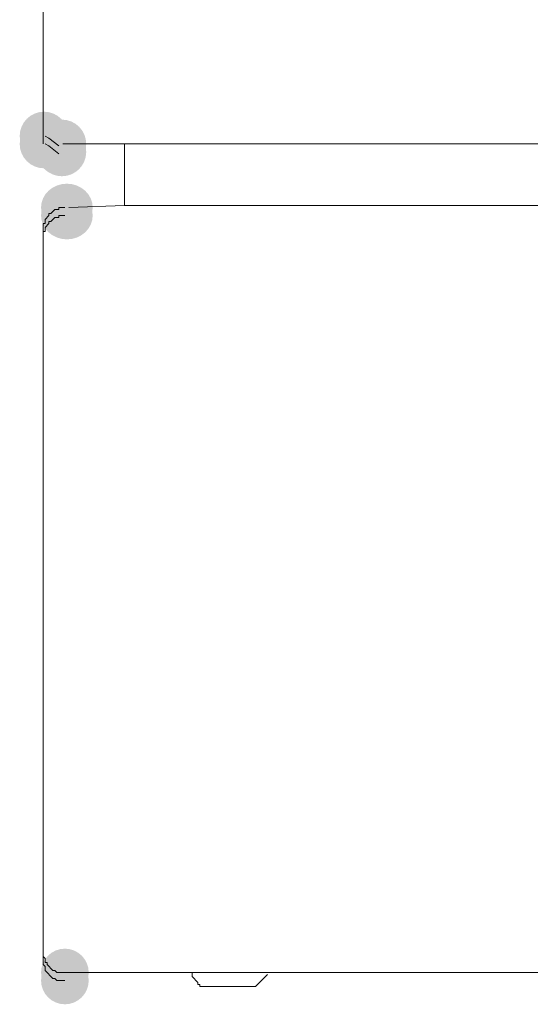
# Model space of a CAD drawing. Header units: millimetres. Extents: x -2603 to 1446, y -6775 to 6616.
# Tile 16 of 75: x -1305 to -1284, y -5376 to -5336. Entities that reach past the tile are written whole.
import ezdxf

# ---------------------------------------------------------------- set-up
doc = ezdxf.new("R2010")
doc.units = ezdxf.units.MM
doc.layers.get('0').update_dxf_attribs({"color": 252})

msp = doc.modelspace()

# ---------------------------------------------------------------- hatches: boundary and pattern name
h = msp.add_hatch(color=7)
edge = h.paths.add_edge_path()
edge.add_arc((-1303.977, -5341.044), 0.985, 0, 360)
h = msp.add_hatch(color=7)
edge = h.paths.add_edge_path()
edge.add_arc((-1303.977, -5341.365), 0.985, 0, 360)
h = msp.add_hatch(color=7)
edge = h.paths.add_edge_path()
edge.add_arc((-1303.253, -5341.365), 0.985, 0, 360)
h = msp.add_hatch(color=7)
edge = h.paths.add_edge_path()
edge.add_arc((-1303.293, -5341.365), 0.965, 0, 360)
h = msp.add_hatch(color=7)
edge = h.paths.add_edge_path()
edge.add_arc((-1303.293, -5341.687), 0.965, 0, 360)
h = msp.add_hatch(color=7)
edge = h.paths.add_edge_path()
edge.add_arc((-1303.253, -5341.687), 0.985, 0, 360)
h = msp.add_hatch(color=7)
edge = h.paths.add_edge_path()
edge.add_ellipse((-1303.052, -5343.939), major_axis=(1.046, 0), ratio=0.923077, start_angle=0, end_angle=360)
h = msp.add_hatch(color=7)
edge = h.paths.add_edge_path()
edge.add_ellipse((-1303.052, -5344.261), major_axis=(1.046, 0), ratio=0.923077, start_angle=0, end_angle=360)
h = msp.add_hatch(color=7)
edge = h.paths.add_edge_path()
edge.add_arc((-1303.132, -5374.904), 0.965, 0, 360)
h = msp.add_hatch(color=7)
edge = h.paths.add_edge_path()
edge.add_arc((-1303.132, -5375.226), 0.965, 0, 360)

# ---------------------------------------------------------------- linework, layer by layer
at = {"color": 7, "lineweight": 0}
for points in [[(-1304.017, -5069.837), (-1304.017, -5340.641)], [(-1304.017, -5070.159), (-1304.017, -5340.963)], [(-1304.017, -5340.641), (-1304.017, -5341.044)], [(-1304.017, -5340.963), (-1304.017, -5341.365)], [(-1303.776, -5341.124), (-1303.937, -5341.044)], [(-1303.776, -5341.124), (-1303.374, -5341.446)], [(-1303.776, -5341.446), (-1303.937, -5341.365)], [(-1303.776, -5341.446), (-1303.374, -5341.767)], [(-1303.213, -5341.365), (-1280.532, -5341.365)], [(-1300.719, -5343.859), (-1300.719, -5341.365)], [(-1303.132, -5374.904), (-1303.454, -5374.904), (-1303.534, -5374.824), (-1303.615, -5374.824), (-1303.856, -5374.582), (-1303.856, -5374.502), (-1303.937, -5374.502), (-1303.937, -5374.341), (-1304.017, -5374.261), (-1304.017, -5344.582), (-1303.937, -5344.582), (-1303.937, -5344.422), (-1303.776, -5344.261), (-1303.776, -5344.18), (-1303.695, -5344.18), (-1303.534, -5344.019), (-1303.374, -5344.019), (-1303.374, -5343.939), (-1303.132, -5343.939)], [(-1302.971, -5343.939), (-1300.719, -5343.859)], [(-1300.719, -5343.859), (-1281.819, -5343.859)], [(-1303.132, -5375.226), (-1303.454, -5375.226), (-1303.534, -5375.145), (-1303.615, -5375.145), (-1303.937, -5374.824), (-1303.937, -5374.663), (-1304.017, -5374.582), (-1304.017, -5344.904), (-1303.937, -5344.904), (-1303.937, -5344.743), (-1303.776, -5344.582), (-1303.776, -5344.502), (-1303.695, -5344.502), (-1303.534, -5344.341), (-1303.374, -5344.341), (-1303.374, -5344.261), (-1303.132, -5344.261)], [(-1278.521, -5374.904), (-1303.132, -5374.904)], [(-1297.985, -5374.904), (-1297.985, -5375.065), (-1297.744, -5375.306), (-1297.744, -5375.387), (-1297.663, -5375.387), (-1297.663, -5375.467), (-1297.583, -5375.467)], [(-1297.583, -5375.467), (-1295.411, -5375.467), (-1294.929, -5374.985)]]:
    msp.add_lwpolyline(points, dxfattribs=at)

doc.saveas('drawing.dxf')
